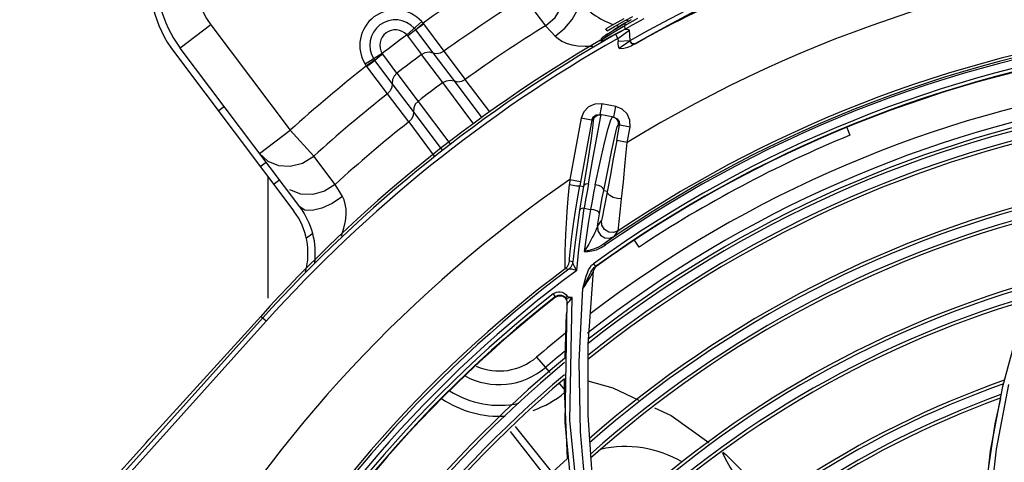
# Model space of a CAD drawing. Extents: x 40.7 to 137.4, y -250.8 to -221.5.
# Tile 191 of 256: x 71.3263 to 71.4823, y -247.0598 to -246.9898. Entities that reach past the tile are written whole.
import ezdxf

# ---------------------------------------------------------------- set-up
doc = ezdxf.new("R2010")
doc.units = 0
doc.header["$MEASUREMENT"] = 0
doc.layers.get('0').update_dxf_attribs({"linetype": 'CONTINUOUS'})

msp = doc.modelspace()

# ---------------------------------------------------------------- linework, layer by layer
at = {"color": 6, "linetype": 'Continuous'}
for p, q in [((71.40624338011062, -246.9862179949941), (71.40961155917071, -246.9907069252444)), ((71.3876364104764, -246.9921714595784), (71.38999802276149, -246.9900541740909)), ((71.42127600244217, -246.9904289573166), (71.42223069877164, -246.9898994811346)), ((71.42218924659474, -246.9906561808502), (71.42424366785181, -246.989522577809)), ((71.42223069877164, -246.9898994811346), (71.42345460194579, -246.9892290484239)), ((71.42234674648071, -246.9902094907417), (71.42263272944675, -246.990045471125)), ((71.42263272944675, -246.990045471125), (71.42292155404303, -246.9898815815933)), ((71.42519325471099, -246.9896339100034), (71.4228619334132, -246.9908854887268)), ((71.42292155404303, -246.9898815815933), (71.42321916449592, -246.9897140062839)), ((71.35663356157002, -246.9905713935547), (71.35175863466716, -246.9942449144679)), ((71.35663356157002, -246.9905713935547), (71.36919259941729, -247.0072377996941)), ((71.38901672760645, -246.9913523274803), (71.39176478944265, -246.9949769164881)), ((71.39028852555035, -246.9904061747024), (71.39020749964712, -246.9903003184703)), ((71.39028852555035, -246.9904061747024), (71.39352940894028, -246.9947257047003)), ((71.40961156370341, -246.9907069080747), (71.41051978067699, -246.991673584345)), ((71.41051978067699, -246.991673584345), (71.41114914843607, -246.9923405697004)), ((71.41898154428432, -246.9923222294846), (71.42020711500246, -246.9915045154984)), ((71.41923765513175, -246.9911544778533), (71.41916775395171, -246.9911926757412)), ((71.41934983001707, -246.9915104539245), (71.41916775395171, -246.9911926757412)), ((71.41934983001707, -246.9915104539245), (71.41963621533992, -246.9913503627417)), ((71.42189092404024, -246.9914044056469), (71.41984177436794, -246.9924850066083)), ((71.41995273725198, -246.9919831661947), (71.42218925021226, -246.9906562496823)), ((71.42020711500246, -246.9915045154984), (71.42234689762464, -246.9902097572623)), ((71.42047204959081, -246.9913361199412), (71.42030152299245, -246.9914485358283)), ((71.42204023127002, -246.9904052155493), (71.42047204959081, -246.9913361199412)), ((71.42225285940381, -246.9902662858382), (71.42053735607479, -246.9912956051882)), ((71.420736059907, -246.9911779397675), (71.42167131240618, -246.9906234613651)), ((71.42151113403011, -246.9916142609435), (71.42188867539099, -246.9914050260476)), ((71.42178897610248, -246.9921854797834), (71.4224265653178, -246.9917376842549)), ((71.4222193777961, -246.9912299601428), (71.42189092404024, -246.9914044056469)), ((71.4222193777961, -246.9912299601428), (71.42218925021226, -246.9906562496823)), ((71.4224265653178, -246.9917376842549), (71.42292950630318, -246.9913940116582)), ((71.42301633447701, -246.9930474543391), (71.42292950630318, -246.9913940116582)), ((71.4230163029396, -246.9930473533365), (71.42535241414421, -246.9917334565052)), ((71.38773145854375, -246.9922818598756), (71.38998804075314, -246.9952490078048)), ((71.41836752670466, -246.9931479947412), (71.41836046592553, -246.9930135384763)), ((71.41836179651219, -246.9930388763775), (71.41870714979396, -246.9927993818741)), ((71.41841288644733, -246.9927947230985), (71.41836186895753, -246.9930388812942)), ((71.41867304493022, -246.9930749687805), (71.41836915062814, -246.9931789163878)), ((71.41856316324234, -246.9926178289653), (71.41841288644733, -246.9927947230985)), ((71.41908140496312, -246.9922528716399), (71.41856429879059, -246.9926170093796)), ((71.41984177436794, -246.9924850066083), (71.41867304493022, -246.9930749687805)), ((71.41870714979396, -246.9927993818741), (71.41995273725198, -246.9919831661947)), ((71.41944556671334, -246.9920128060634), (71.41908140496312, -246.9922528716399)), ((71.4207083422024, -246.9920657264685), (71.42107001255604, -246.9927027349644)), ((71.42106994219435, -246.9927026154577), (71.42178897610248, -246.9921854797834)), ((71.4210700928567, -246.9927027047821), (71.42109580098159, -246.9931950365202)), ((71.42294623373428, -246.993097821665), (71.42109580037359, -246.9931950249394)), ((71.42301633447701, -246.9930474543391), (71.42294623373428, -246.993097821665)), ((71.42313063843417, -246.993301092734), (71.4230163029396, -246.9930473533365)), ((71.37069728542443, -247.0193773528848), (71.35175863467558, -246.9942449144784)), ((71.39352936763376, -246.9947257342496), (71.3968946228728, -246.9991920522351)), ((71.42340080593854, -246.9937832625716), (71.42323118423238, -246.9938810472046)), ((71.42379372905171, -246.9935555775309), (71.42340080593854, -246.9937832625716)), ((71.35083239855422, -246.9949428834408), (71.36977104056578, -247.0200753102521)), ((71.38375064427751, -246.995099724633), (71.38106448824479, -246.9967863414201)), ((71.38254134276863, -246.9961430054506), (71.38124330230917, -246.9970553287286)), ((71.3853094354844, -246.9998413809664), (71.38258290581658, -246.9962004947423)), ((71.38606072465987, -246.99820845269), (71.38383051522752, -246.9952214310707)), ((71.39335307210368, -246.9997138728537), (71.38998824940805, -246.9952489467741)), ((71.39176509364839, -246.9949771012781), (71.3951297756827, -246.9994421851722)), ((71.38124330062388, -246.9970553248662), (71.38132264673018, -246.9971623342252)), ((71.38458156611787, -247.0014683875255), (71.38132264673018, -246.9971623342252)), ((71.38606072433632, -246.9982084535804), (71.38942526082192, -247.0026736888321)), ((71.39512996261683, -246.9994425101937), (71.39951749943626, -247.0052981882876)), ((71.4007843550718, -247.004325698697), (71.39689463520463, -246.9991920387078)), ((71.38867424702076, -247.0043068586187), (71.38530952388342, -246.9998417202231)), ((71.39827946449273, -247.0062913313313), (71.3933532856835, -246.9997141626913)), ((71.38794730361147, -247.0059343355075), (71.3845815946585, -247.0014683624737)), ((71.35778423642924, -247.0041682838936), (71.35871047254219, -247.0034703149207)), ((71.38942531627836, -247.002674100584), (71.3944790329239, -247.009340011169)), ((71.39324120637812, -247.0103329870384), (71.38867451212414, -247.0043071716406)), ((71.36431767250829, -247.010911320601), (71.3691925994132, -247.0072377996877)), ((71.37289898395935, -247.0113448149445), (71.36919259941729, -247.0072377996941)), ((71.3879473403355, -247.0059343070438), (71.3919937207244, -247.0113337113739)), ((71.36431766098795, -247.0109113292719), (71.36565339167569, -247.0121403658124)), ((71.37628560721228, -247.0158197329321), (71.37289897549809, -247.0113448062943)), ((71.36443817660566, -247.012998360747), (71.36536441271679, -247.0123003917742)), ((71.36653930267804, -247.0157866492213), (71.36746553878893, -247.0150886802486)), ((71.37274145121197, -247.0235716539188), (71.37173348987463, -247.0243312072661)), ((71.36450625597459, -247.0367233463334), (71.36087447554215, -247.0407577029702)), ((71.36535798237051, -247.0374900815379), (71.36450625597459, -247.0367233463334)), ((71.3653580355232, -247.0374901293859), (71.32634000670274, -247.0808331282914)), ((71.3291968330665, -247.0765649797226), (71.36481366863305, -247.037000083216)), ((71.34684008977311, -247.0561603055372), (71.36032754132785, -247.0413616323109)), ((71.36087447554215, -247.0407577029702), (71.36032754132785, -247.0413616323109)), ((71.34629315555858, -247.05676423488), (71.33764507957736, -247.0663709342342)), ((71.34629315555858, -247.05676423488), (71.34684008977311, -247.0561603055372))]:
    msp.add_line(p, q, dxfattribs=at)
at = {"color": 155}
for p, q in [((71.41851262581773, -247.0030847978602), (71.418205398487, -247.0047660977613)), ((71.42074145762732, -247.0034920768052), (71.41851276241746, -247.0030848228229)), ((71.4204343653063, -247.0051734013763), (71.42074159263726, -247.0034921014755)), ((71.41524536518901, -247.0053419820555), (71.41346830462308, -247.0150669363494)), ((71.41692638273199, -247.00564930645), (71.41502178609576, -247.0160735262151)), ((71.41712949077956, -247.0056864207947), (71.41524533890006, -247.0053421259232)), ((71.41763794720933, -247.0048121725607), (71.41820539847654, -247.0047660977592)), ((71.41785079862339, -247.0048456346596), (71.41840766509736, -247.004803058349)), ((71.42043436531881, -247.0051734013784), (71.41820539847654, -247.0047660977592)), ((71.41831094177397, -247.0052972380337), (71.41840766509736, -247.004803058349)), ((71.41994133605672, -247.0055906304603), (71.42021552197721, -247.005133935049)), ((71.42043436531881, -247.0051734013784), (71.42094885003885, -247.0054171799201)), ((71.42094885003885, -247.0054171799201), (71.42127231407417, -247.0058852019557)), ((71.42087714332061, -247.0088664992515), (71.42131837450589, -247.0064518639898)), ((71.42299941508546, -247.0067590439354), (71.42109928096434, -247.006411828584)), ((71.42127231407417, -247.0058852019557), (71.42131837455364, -247.006451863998)), ((71.42255818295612, -247.0091736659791), (71.42299944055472, -247.0067589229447)), ((71.45729462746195, -247.0067997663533), (71.45780727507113, -247.008034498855)), ((71.42255818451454, -247.0091736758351), (71.42087714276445, -247.0088665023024)), ((71.41346830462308, -247.0150669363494), (71.4133932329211, -247.0158424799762)), ((71.41346830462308, -247.0150669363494), (71.41514934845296, -247.0153741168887)), ((71.41502178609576, -247.0160735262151), (71.41560097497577, -247.0161793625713)), ((71.41913803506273, -247.0181151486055), (71.41879061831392, -247.0199653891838)), ((71.41882559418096, -247.0167685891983), (71.4193763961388, -247.0168692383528)), ((71.41528130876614, -247.0228657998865), (71.41574508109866, -247.0195996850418)), ((71.41574508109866, -247.0195996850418), (71.41673337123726, -247.0197990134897)), ((71.41847565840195, -247.0215033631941), (71.41783723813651, -247.0223944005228)), ((71.41995255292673, -247.0244555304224), (71.41895700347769, -247.0251635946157)), ((71.42048870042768, -247.0240592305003), (71.42111819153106, -247.0231823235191)), ((71.41912737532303, -247.0254048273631), (71.4189588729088, -247.0251622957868)), ((71.42441548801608, -247.0257544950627), (71.42368032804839, -247.0246378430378)), ((71.41342917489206, -247.0275531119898), (71.41346493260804, -247.0270935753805)), ((71.41274542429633, -247.0291413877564), (71.41327395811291, -247.0292507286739)), ((71.4133020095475, -247.0284197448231), (71.4134172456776, -247.027967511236)), ((71.41394753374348, -247.0280753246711), (71.4134172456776, -247.027967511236)), ((71.41394798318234, -247.028072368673), (71.41383444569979, -247.0285247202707)), ((71.4166561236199, -247.0289543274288), (71.41690954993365, -247.0286210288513)), ((71.41690954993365, -247.0286210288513), (71.4171942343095, -247.0283703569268)), ((71.41719127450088, -247.0283686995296), (71.41751452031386, -247.0288176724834)), ((71.41740892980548, -247.0289546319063), (71.41725449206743, -247.0292201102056)), ((71.41731375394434, -247.0289916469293), (71.4175136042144, -247.0288183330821)), ((71.41763083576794, -247.0287422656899), (71.41740892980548, -247.0289546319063)), ((71.4176218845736, -247.0288242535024), (71.41763083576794, -247.0287422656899)), ((71.41327877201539, -247.0292491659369), (71.41327396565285, -247.0292507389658)), ((71.41635322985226, -247.0411280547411), (71.41717957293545, -247.0295180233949)), ((71.41714803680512, -247.0296297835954), (71.4171796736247, -247.0295180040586)), ((71.41725449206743, -247.0292201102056), (71.41717956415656, -247.0295181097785)), ((71.41724565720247, -247.0293023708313), (71.41719077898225, -247.0295209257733)), ((71.41551953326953, -247.0323088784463), (71.41589238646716, -247.0309294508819)), ((71.41117344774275, -247.0335820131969), (71.41083215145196, -247.0331465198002)), ((71.41083677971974, -247.0331499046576), (71.41106862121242, -247.0329938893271)), ((71.4111663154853, -247.0336740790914), (71.4116501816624, -247.0334502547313)), ((71.4111734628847, -247.033582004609), (71.41116639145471, -247.0336740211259)), ((71.41309939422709, -247.033573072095), (71.41305440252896, -247.0334988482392)), ((71.41347062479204, -247.0531850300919), (71.41380792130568, -247.0337207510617)), ((71.41367079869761, -247.0339094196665), (71.4138035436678, -247.0337174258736)), ((71.41272829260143, -247.0535081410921), (71.41304674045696, -247.0345691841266)), ((71.41295442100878, -247.034145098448), (71.41302285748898, -247.0345729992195)), ((71.41272781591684, -247.0433628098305), (71.41292769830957, -247.0362858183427)), ((71.48201842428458, -247.0478057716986), (71.48480252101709, -247.0374615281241)), ((71.41634888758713, -247.0523645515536), (71.41635322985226, -247.0411280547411)), ((71.4081855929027, -247.0431643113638), (71.41027745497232, -247.0456062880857)), ((71.41171963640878, -247.047289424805), (71.41179673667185, -247.0473793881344)), ((71.41179673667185, -247.0473793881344), (71.41242940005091, -247.0481177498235)), ((71.4125941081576, -247.0480968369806), (71.4126361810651, -247.0466072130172)), ((71.48008184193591, -247.058018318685), (71.48201842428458, -247.0478057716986)), ((71.48102719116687, -247.057733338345), (71.48297149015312, -247.0475093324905)), ((71.41242940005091, -247.0481177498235), (71.41260393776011, -247.0483214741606)), ((71.41307955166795, -247.0591907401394), (71.4125941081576, -247.0480968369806)), ((71.41711830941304, -247.063227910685), (71.41634888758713, -247.0523645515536)), ((71.41437653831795, -247.0705220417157), (71.41272829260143, -247.0535081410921)), ((71.47895693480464, -247.06805887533), (71.48008184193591, -247.058018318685)), ((71.47989993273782, -247.0677785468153), (71.48102719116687, -247.057733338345))]:
    msp.add_line(p, q, dxfattribs=at)
at = {"color": 5}
msp.add_line((71.36570448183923, -247.0338116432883), (71.36570448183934, -247.014678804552), dxfattribs=at)
at = {"color": 6, "linetype": 'Continuous'}
for points in [[(71.42535241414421, -246.9917334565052), (71.42827229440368, -246.9901484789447), (71.43184639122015, -246.9882887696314), (71.43615412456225, -246.9861590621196), (71.4412917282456, -246.9837719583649), (71.44737623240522, -246.981151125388), (71.45455469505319, -246.9783346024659), (71.4630200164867, -246.9753799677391), (71.47291376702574, -246.972408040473), (71.48396859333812, -246.9696751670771), (71.49564431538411, -246.9674370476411), (71.50758645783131, -246.965815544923), (71.51966594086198, -246.9648470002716)], [(71.42379372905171, -246.9935555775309), (71.42609660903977, -246.9922386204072), (71.42898337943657, -246.9906508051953), (71.4325227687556, -246.9887902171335), (71.43679082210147, -246.9866635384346), (71.44188656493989, -246.9842818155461), (71.44792746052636, -246.9816683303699), (71.45504640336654, -246.9788661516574), (71.46344069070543, -246.9759291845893), (71.47326324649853, -246.9729732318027), (71.48423633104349, -246.9702568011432), (71.49579716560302, -246.9680372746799), (71.50765731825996, -246.966423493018), (71.51969794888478, -246.9654565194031)], [(71.40961155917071, -246.9907069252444), (71.41111392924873, -246.9893875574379), (71.41211519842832, -246.9877676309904), (71.41257779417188, -246.9859239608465), (71.4124058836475, -246.9840345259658), (71.41157004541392, -246.9823324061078)], [(71.41114917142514, -246.9923406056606), (71.4126422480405, -246.9910830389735), (71.41382822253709, -246.9897156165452), (71.4145883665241, -246.9883774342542), (71.41484566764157, -246.9872040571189)], [(71.39020749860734, -246.9903003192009), (71.39013909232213, -246.9902170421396), (71.39006924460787, -246.9901349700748), (71.38999796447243, -246.9900541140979)], [(71.4220239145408, -246.9895952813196), (71.42107436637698, -246.9901220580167), (71.42034968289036, -246.9905277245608), (71.41923765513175, -246.9911544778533)], [(71.38773145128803, -246.9922818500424), (71.38822990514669, -246.9919108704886), (71.38867561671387, -246.9915884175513), (71.38901672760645, -246.9913523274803)], [(71.38881734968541, -246.9911129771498), (71.3888853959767, -246.9911907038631), (71.38895172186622, -246.9912703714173), (71.38901653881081, -246.9913524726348)], [(71.38901626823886, -246.9913515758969), (71.38934755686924, -246.9911123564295), (71.38978940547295, -246.9907841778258), (71.39028874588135, -246.9904064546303)], [(71.38901971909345, -246.9913491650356), (71.38932285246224, -246.9910795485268), (71.38973994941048, -246.9907136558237), (71.39020749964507, -246.9903003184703)], [(71.41963621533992, -246.9913503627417), (71.42054469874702, -246.9908382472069), (71.42127600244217, -246.9904289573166)], [(71.42070837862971, -246.9920657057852), (71.4211187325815, -246.991833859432), (71.42151113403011, -246.9916142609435)], [(71.42292950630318, -246.9913940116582), (71.42254190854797, -246.9913057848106), (71.42219052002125, -246.9913067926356), (71.42188588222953, -246.9914046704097)], [(71.42234689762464, -246.9902097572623), (71.42224184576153, -246.9903060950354), (71.42218127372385, -246.9904645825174), (71.42218955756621, -246.990656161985)], [(71.42221650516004, -246.991230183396), (71.42265749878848, -246.9909974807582), (71.42286007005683, -246.9908855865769)], [(71.3876364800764, -246.9921715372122), (71.387669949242, -246.9922073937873), (71.38770156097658, -246.9922442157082), (71.38773145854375, -246.9922818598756)], [(71.41114914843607, -246.9923405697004), (71.41159499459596, -246.9927439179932), (71.41216837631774, -246.9931220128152), (71.41288495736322, -246.9934523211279), (71.41374760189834, -246.993712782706), (71.4147481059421, -246.9938833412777), (71.41587903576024, -246.9939538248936), (71.41708536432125, -246.993918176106)], [(71.42126769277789, -246.9943026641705), (71.42118465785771, -246.9939198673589), (71.42112733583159, -246.9935512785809), (71.42109580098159, -246.9931950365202)], [(71.4229462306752, -246.9930978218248), (71.42241462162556, -246.9935120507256), (71.42185178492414, -246.9939099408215), (71.42126769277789, -246.9943026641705)], [(71.42370565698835, -246.9936068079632), (71.42350397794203, -246.9936435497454), (71.4232814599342, -246.993562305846), (71.42307696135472, -246.9933680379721), (71.4229461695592, -246.9930978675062)], [(71.42379429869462, -246.99355438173), (71.42356440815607, -246.9935945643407), (71.42332063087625, -246.9934956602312), (71.42313063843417, -246.993301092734)], [(71.38998824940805, -246.9952489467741), (71.39054919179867, -246.9949574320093), (71.39116440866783, -246.9948611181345), (71.39176509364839, -246.9949771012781)], [(71.3917649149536, -246.9949770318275), (71.39235237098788, -246.9950946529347), (71.39296488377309, -246.9950074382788), (71.39352936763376, -246.9947257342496)], [(71.42126769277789, -246.9943026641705), (71.42199341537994, -246.994235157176), (71.4226578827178, -246.9941083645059), (71.42323133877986, -246.9938809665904)], [(71.3825624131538, -246.9961719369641), (71.38226159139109, -246.9964531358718), (71.38182414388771, -246.9967865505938), (71.38132244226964, -246.9971620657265)], [(71.38258309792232, -246.9962003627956), (71.38251747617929, -246.9961092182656), (71.38245942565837, -246.9960236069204), (71.38240757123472, -246.9959430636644)], [(71.38383059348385, -246.9952215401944), (71.38333225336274, -246.9956017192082), (71.38289942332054, -246.9959413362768), (71.38258309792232, -246.9962003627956)], [(71.38383051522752, -246.9952214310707), (71.3838019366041, -246.9951813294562), (71.38377528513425, -246.9951407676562), (71.38375064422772, -246.9950997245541)], [(71.38106448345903, -246.9967863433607), (71.38112252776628, -246.9968770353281), (71.38118214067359, -246.996966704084), (71.38124329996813, -246.9970553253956)], [(71.38606072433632, -246.9982084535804), (71.38562575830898, -246.9986675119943), (71.38536360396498, -246.9992323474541), (71.38530952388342, -246.9998417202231)], [(71.39335307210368, -246.9997138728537), (71.39391435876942, -246.9994223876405), (71.39452977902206, -246.9993262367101), (71.3951297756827, -246.9994421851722)], [(71.39513012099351, -246.9994423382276), (71.39571788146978, -246.9995606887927), (71.39633029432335, -246.9994738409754), (71.3968946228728, -246.9991920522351)], [(71.38530950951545, -246.9998413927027), (71.38526098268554, -247.0004391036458), (71.38500833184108, -247.0010038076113), (71.3845815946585, -247.0014683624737)], [(71.38942526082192, -247.0026736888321), (71.38899019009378, -247.0031330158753), (71.38872815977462, -247.0036979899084), (71.38867424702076, -247.0043068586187)], [(71.38867426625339, -247.0043070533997), (71.38862630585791, -247.0049052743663), (71.38837389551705, -247.0054697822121), (71.38794730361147, -247.0059343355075)], [(71.36565339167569, -247.0121403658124), (71.36730449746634, -247.0128293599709), (71.36919286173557, -247.0129553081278), (71.37113721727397, -247.0124563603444), (71.37289897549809, -247.0113448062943)], [(71.37628560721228, -247.0158197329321), (71.37460330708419, -247.0169003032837), (71.37277020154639, -247.0174162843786), (71.37087045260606, -247.0173528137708), (71.36910154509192, -247.0166667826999)], [(71.37743215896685, -247.0177481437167), (71.376964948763, -247.0169600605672), (71.37628559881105, -247.0158198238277)], [(71.37743214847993, -247.0177480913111), (71.37581155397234, -247.0188366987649), (71.37417009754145, -247.0195997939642), (71.37267420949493, -247.0199616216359), (71.3714754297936, -247.0198855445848), (71.37069722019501, -247.01937723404)], [(71.37727499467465, -247.0239919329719), (71.37729611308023, -247.0239402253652), (71.37767868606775, -247.0227413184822), (71.3779227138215, -247.0216356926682), (71.37803481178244, -247.0206276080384), (71.37802270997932, -247.0197269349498), (71.37790310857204, -247.0189462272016), (71.37769759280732, -247.0182893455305), (71.37743215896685, -247.0177481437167)]]:
    msp.add_lwpolyline(points, dxfattribs=at)
at = {"color": 155}
for points in [[(71.41851276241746, -247.0030848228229), (71.41740829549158, -247.0031037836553), (71.41641150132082, -247.0035368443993), (71.41565377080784, -247.0043159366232), (71.41524536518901, -247.0053419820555)], [(71.42299944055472, -247.0067589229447), (71.42298029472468, -247.005654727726), (71.4225470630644, -247.0046580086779), (71.42176784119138, -247.0039004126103), (71.42074145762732, -247.0034920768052)], [(71.41712949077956, -247.0056864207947), (71.41710585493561, -247.0064688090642), (71.41682745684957, -247.0085691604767), (71.41629406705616, -247.0120048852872), (71.41560097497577, -247.0161793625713)], [(71.41640931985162, -247.0157177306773), (71.41706725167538, -247.0121019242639), (71.41763363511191, -247.0089907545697), (71.41805104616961, -247.0067052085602), (71.41831094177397, -247.0052972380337)], [(71.41692638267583, -247.0056493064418), (71.4171698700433, -247.0051355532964), (71.41763794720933, -247.0048121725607)], [(71.41712949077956, -247.0056864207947), (71.41738147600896, -247.0051626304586), (71.41785079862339, -247.0048456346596)], [(71.41747667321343, -247.0159130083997), (71.41824386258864, -247.0122993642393), (71.41894401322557, -247.0092215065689), (71.41951517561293, -247.0069652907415), (71.41994133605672, -247.0055906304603)], [(71.4202161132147, -247.0051335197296), (71.42062402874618, -247.0052974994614), (71.4209299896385, -247.0056008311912)], [(71.4209299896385, -247.0056008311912), (71.42109334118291, -247.0059866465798), (71.42109928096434, -247.006411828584)], [(71.41882559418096, -247.0167685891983), (71.41950070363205, -247.0133666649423), (71.42010709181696, -247.0104243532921), (71.42058667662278, -247.0082328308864), (71.42092061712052, -247.0068782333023), (71.42109928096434, -247.006411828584)], [(71.42087714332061, -247.0088664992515), (71.42033673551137, -247.011798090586), (71.41982001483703, -247.0145514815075), (71.41913803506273, -247.0181151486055)], [(71.42165409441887, -247.0180947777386), (71.42193157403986, -247.0154211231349), (71.42224191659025, -247.0123564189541), (71.4225581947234, -247.0091736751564)], [(71.41271517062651, -247.028093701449), (71.41272083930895, -247.0273356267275), (71.41273933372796, -247.0263594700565), (71.41277427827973, -247.0251541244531), (71.41283207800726, -247.0237090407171), (71.41291783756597, -247.0220270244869), (71.41303786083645, -247.0201275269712), (71.41319581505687, -247.018049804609), (71.4133932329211, -247.0158424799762)], [(71.41339323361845, -247.015842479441), (71.41400336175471, -247.0159480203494), (71.41451721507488, -247.0160277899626), (71.41488031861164, -247.0160729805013), (71.41502180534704, -247.0160735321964)], [(71.41435440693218, -247.0200363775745), (71.41466280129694, -247.0181239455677), (71.41502194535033, -247.0160735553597)], [(71.41560113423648, -247.0161793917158), (71.41540043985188, -247.0173787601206), (71.41519886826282, -247.0186258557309), (71.41499816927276, -247.0199159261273)], [(71.41640940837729, -247.0157178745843), (71.41601425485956, -247.0157900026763), (71.41573528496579, -247.0159514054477), (71.41560097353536, -247.0161793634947)], [(71.4164093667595, -247.0157177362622), (71.41618529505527, -247.0169714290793), (71.41596300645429, -247.0182671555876), (71.41574364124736, -247.0195992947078)], [(71.4174763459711, -247.015912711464), (71.41722342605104, -247.0171659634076), (71.41697495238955, -247.0184631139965), (71.41673207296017, -247.0197988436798)], [(71.41882541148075, -247.016768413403), (71.41874572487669, -247.0164510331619), (71.41843008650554, -247.0161598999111), (71.41798014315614, -247.0159729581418), (71.41747667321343, -247.0159130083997)], [(71.41815257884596, -247.0204627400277), (71.41837391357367, -247.0191867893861), (71.41859886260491, -247.0179538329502), (71.4188256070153, -247.0167685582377)], [(71.42165414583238, -247.0180948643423), (71.42098707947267, -247.0180578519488), (71.42033393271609, -247.0178803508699), (71.41979662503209, -247.0175912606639), (71.41945914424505, -247.0172357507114), (71.41937639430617, -247.0168692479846)], [(71.4211183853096, -247.0231823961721), (71.42118002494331, -247.022757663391), (71.42129043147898, -247.0217077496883), (71.42143754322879, -247.0202178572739), (71.42165409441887, -247.0180947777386)], [(71.41574364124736, -247.0195992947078), (71.4153794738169, -247.0196424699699), (71.41511736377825, -247.0197524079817), (71.41499836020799, -247.0199159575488)], [(71.41673337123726, -247.0197990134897), (71.41637631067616, -247.0220127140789), (71.41604813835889, -247.0242312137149), (71.4157487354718, -247.0264540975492)], [(71.41815254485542, -247.0204626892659), (71.418049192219, -247.0202247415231), (71.41770872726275, -247.0200010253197), (71.41724138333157, -247.0198525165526), (71.41673210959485, -247.0197988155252)], [(71.41346493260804, -247.0270935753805), (71.4135245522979, -247.0264500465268), (71.41361159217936, -247.0256131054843), (71.41373158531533, -247.024563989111), (71.41389174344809, -247.0232817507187), (71.41409785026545, -247.0217673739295), (71.41435440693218, -247.0200363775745)], [(71.41499816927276, -247.0199159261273), (71.41460306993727, -247.0226503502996), (71.41425324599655, -247.0253694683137), (71.41394781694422, -247.0280723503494)], [(71.41783746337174, -247.0223943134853), (71.41793987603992, -247.0217512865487), (71.41804491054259, -247.0211074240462), (71.41815257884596, -247.0204627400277)], [(71.41879061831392, -247.0199653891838), (71.41867035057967, -247.020599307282), (71.41857982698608, -247.0210584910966), (71.41851595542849, -247.0213551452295), (71.41847587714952, -247.0215032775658)], [(71.4145386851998, -247.0294252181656), (71.41487931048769, -247.0261414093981), (71.41528130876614, -247.0228657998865)], [(71.41783718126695, -247.0223942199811), (71.41778739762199, -247.022577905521), (71.41769776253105, -247.0228184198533), (71.41757550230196, -247.0231047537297), (71.41742325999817, -247.0234334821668), (71.41723885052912, -247.0238087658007), (71.41701721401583, -247.0242392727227), (71.41675499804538, -247.0247287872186), (71.41645360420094, -247.0252693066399), (71.41611554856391, -247.0258502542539), (71.41574610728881, -247.0264528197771)], [(71.41783723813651, -247.0223944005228), (71.41790371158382, -247.0231770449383), (71.41831278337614, -247.0238468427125), (71.41897451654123, -247.0242622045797), (71.41975547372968, -247.0243393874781), (71.42048870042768, -247.0240592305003)], [(71.42111819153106, -247.0231823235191), (71.42038686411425, -247.0234577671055), (71.41960655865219, -247.0233777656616), (71.41894437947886, -247.0229584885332), (71.41853791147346, -247.0222856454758), (71.41847565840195, -247.0215033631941)], [(71.42048929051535, -247.0240590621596), (71.42042260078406, -247.0241139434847), (71.42024653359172, -247.0242439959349), (71.41995255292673, -247.0244555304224)], [(71.41895678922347, -247.0251637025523), (71.41846354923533, -247.0254774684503), (71.41788056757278, -247.0257831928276), (71.41718858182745, -247.0260721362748), (71.41643929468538, -247.0263059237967), (71.41574595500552, -247.0264527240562)], [(71.4157487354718, -247.0264540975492), (71.41630599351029, -247.0264527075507), (71.4169445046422, -247.0263595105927), (71.41765872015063, -247.0261571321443), (71.41841118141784, -247.0258333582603), (71.41912927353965, -247.0254056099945)], [(71.41341720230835, -247.0279675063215), (71.4134141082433, -247.0278402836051), (71.41342917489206, -247.0275531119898)], [(71.41274543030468, -247.0291413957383), (71.41272938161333, -247.0289880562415), (71.41271932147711, -247.0286416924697), (71.41271517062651, -247.028093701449)], [(71.41274542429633, -247.0291413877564), (71.41307133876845, -247.0288202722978), (71.4133020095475, -247.0284197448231)], [(71.41383430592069, -247.0285221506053), (71.41360403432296, -247.0289247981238), (71.41327395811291, -247.0292507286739)], [(71.41383444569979, -247.0285247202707), (71.41360592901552, -247.0289252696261), (71.41327884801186, -247.0292491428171)], [(71.4145351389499, -247.0294230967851), (71.41421142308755, -247.0288198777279), (71.41400927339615, -247.0283729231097), (71.41394798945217, -247.0280723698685)], [(71.41589238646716, -247.0309294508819), (71.41606341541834, -247.030347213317), (71.41624050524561, -247.0298251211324), (71.41643488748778, -247.0293589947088), (71.4166561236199, -247.0289543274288)], [(71.41663653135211, -247.0300421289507), (71.41680232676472, -247.0297289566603), (71.41696532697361, -247.0294499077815), (71.4171329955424, -247.0292038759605), (71.41731375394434, -247.0289916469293)], [(71.4176218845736, -247.0288242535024), (71.41740001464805, -247.0290367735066), (71.41724565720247, -247.0293023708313)], [(71.41763083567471, -247.0287422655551), (71.41761592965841, -247.0287500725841), (71.41757532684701, -247.0287765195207), (71.41751363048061, -247.0288183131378)], [(71.41453508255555, -247.0294230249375), (71.41411725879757, -247.0293229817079), (71.41377491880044, -247.0292633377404), (71.41351868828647, -247.0292368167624), (71.4133541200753, -247.0292348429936), (71.41327860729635, -247.0292492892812)], [(71.41617025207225, -247.0313427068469), (71.41665933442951, -247.030561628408), (71.41683688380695, -247.0302603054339), (71.41697378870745, -247.0300039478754), (71.41707724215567, -247.0297938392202), (71.41714803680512, -247.0296297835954)], [(71.41627095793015, -247.0307842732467), (71.4164616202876, -247.030392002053), (71.41663653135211, -247.0300421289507)], [(71.41551543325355, -247.032306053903), (71.4158100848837, -247.0317303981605), (71.41605706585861, -247.0312269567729), (71.41627095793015, -247.0307842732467)], [(71.41551549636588, -247.0323060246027), (71.41585804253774, -247.0318152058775), (71.41617025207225, -247.0313427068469)], [(71.41106862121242, -247.0329938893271), (71.41133885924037, -247.0328839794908), (71.41163647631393, -247.0328259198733), (71.41195055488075, -247.0328285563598), (71.41226674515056, -247.0328981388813), (71.41256731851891, -247.0330363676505), (71.41283420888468, -247.0332393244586), (71.41305440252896, -247.0334988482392)], [(71.4111734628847, -247.033582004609), (71.4113730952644, -247.0334558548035), (71.41160252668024, -247.0333700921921), (71.4118578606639, -247.0333334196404), (71.4121309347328, -247.0333567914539), (71.41240446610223, -247.0334498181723), (71.41265400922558, -247.0336142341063), (71.41285701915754, -247.0338438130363)], [(71.4116501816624, -247.0334502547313), (71.41217965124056, -247.0334656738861), (71.4126461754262, -247.0337142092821), (71.41295442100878, -247.034145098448)], [(71.41285723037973, -247.0338436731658), (71.41284771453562, -247.0337411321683), (71.41291626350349, -247.0336171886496), (71.41304981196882, -247.0334954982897)], [(71.41304625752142, -247.0345692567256), (71.4130371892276, -247.034315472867), (71.41297308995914, -247.034069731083), (71.41285701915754, -247.0338438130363)], [(71.41380333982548, -247.0337173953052), (71.41358381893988, -247.033757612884), (71.41338096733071, -247.0337885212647), (71.41319185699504, -247.0338072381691), (71.41302779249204, -247.0338575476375), (71.41291545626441, -247.0338791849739), (71.41285723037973, -247.0338436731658)], [(71.41380792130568, -247.0337207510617), (71.41371435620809, -247.0337146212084), (71.41360993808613, -247.0337107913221), (71.4134970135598, -247.0337002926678), (71.4133750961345, -247.0336809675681), (71.41326005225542, -247.0336526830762), (71.41316166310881, -247.0336163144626), (71.41309939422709, -247.033573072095)], [(71.42658541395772, -247.1042359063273), (71.42307432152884, -247.0953339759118), (71.4201264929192, -247.0859298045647), (71.4177925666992, -247.076049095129), (71.41612080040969, -247.0657306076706), (71.41515378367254, -247.0549985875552), (71.41493576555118, -247.0438550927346), (71.41551953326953, -247.0323088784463)], [(71.41304288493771, -247.034614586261), (71.41300352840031, -247.0351589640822), (71.41296506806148, -247.0357162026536), (71.41292766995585, -247.0362858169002)], [(71.41304674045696, -247.0345691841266), (71.41304808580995, -247.0345995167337), (71.41306274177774, -247.0346162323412), (71.41309820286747, -247.0346055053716), (71.41315917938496, -247.0345569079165), (71.41323822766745, -247.0344751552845), (71.41332845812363, -247.0343682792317), (71.4134313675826, -247.0342368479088), (71.41354658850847, -247.0340826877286), (71.41367079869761, -247.0339094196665)], [(71.41628410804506, -247.0469062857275), (71.42025915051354, -247.0480385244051), (71.42439249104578, -247.0499914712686)], [(71.47953441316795, -247.0622547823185), (71.48079443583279, -247.0537443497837), (71.48168079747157, -247.0496973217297)], [(71.42687499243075, -247.0511644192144), (71.42949156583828, -247.0524007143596), (71.43547880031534, -247.0566587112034)], [(71.46295521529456, -247.1535846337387), (71.45000934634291, -247.1421179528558), (71.4394993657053, -247.1297808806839), (71.43130367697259, -247.1171963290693), (71.42403733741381, -247.1023016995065), (71.41840066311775, -247.0856509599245), (71.4151973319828, -247.0705530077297), (71.41347062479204, -247.0531850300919)], [(71.40998685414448, -247.0624992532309), (71.4087042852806, -247.0608952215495), (71.40405112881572, -247.0549389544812)], [(71.4108207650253, -247.0616037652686), (71.40991902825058, -247.0605003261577), (71.40485325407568, -247.0541560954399)], [(71.43767859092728, -247.0582231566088), (71.43817164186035, -247.0585738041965), (71.4455970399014, -247.066016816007)]]:
    msp.add_lwpolyline(points, dxfattribs=at)
at = {"color": 6, "linetype": 'Continuous'}
for centre, radius, start, end in [((71.36638341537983, -246.9832243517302), 0.01947198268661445, 127.000000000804, 217.0000000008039), ((71.36638341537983, -246.9832243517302), 0.01831220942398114, 127.000000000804, 217.0000000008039), ((71.36638341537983, -246.9832243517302), 0.01220813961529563, 127.000000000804, 217.0000000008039), ((71.53132658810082, -247.1868971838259), 0.2212235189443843, 109.0060446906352, 119.2502200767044), ((71.53132658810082, -247.1868971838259), 0.2420019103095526, 121.9352605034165, 125.6711428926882), ((71.53132658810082, -247.1868971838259), 0.2364697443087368, 121.9352604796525, 125.6425374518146), ((71.42432148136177, -246.9789686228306), 0.01220813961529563, 217.0000000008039, 251.3257071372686), ((71.38581842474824, -246.9938013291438), 0.005613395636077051, 41.87818493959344, 212.1248369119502), ((71.38581842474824, -246.9938013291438), 0.004027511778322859, 41.87427539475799, 212.125429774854), ((71.42432148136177, -246.9789686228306), 0.01104836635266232, 259.943354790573, 262.3392368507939), ((71.38581842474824, -246.9938013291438), 0.002441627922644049, 41.87457242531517, 212.1254275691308), ((71.53132658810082, -247.1868971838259), 0.2308791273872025, 121.8151677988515, 125.6097558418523), ((71.42432148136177, -246.9789686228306), 0.01220813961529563, 253.5819303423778, 256.2165605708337), ((71.53132658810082, -247.1868971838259), 0.2244575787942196, 120.2329712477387, 138.0060445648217), ((71.53132658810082, -247.1868971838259), 0.2240439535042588, 119.5863305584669, 138.0060445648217), ((71.53132658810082, -247.1868971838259), 0.2233114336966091, 119.5863195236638, 138.0060445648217), ((71.53132658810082, -247.1868971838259), 0.2420019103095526, 126.424007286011, 127.5759927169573), ((71.53132658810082, -247.1868971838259), 0.2381293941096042, 126.4083916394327, 127.5916083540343), ((71.53132658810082, -247.1868971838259), 0.2420019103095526, 128.3288406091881, 132.0647394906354), ((71.53132658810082, -247.1868971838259), 0.2325387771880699, 126.3940656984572, 127.6059342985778), ((71.53132658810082, -247.1868971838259), 0.2364697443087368, 128.3574626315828, 132.0647395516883), ((71.53132658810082, -247.1868971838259), 0.2308791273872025, 128.3902442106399, 132.1848323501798), ((71.3609474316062, -247.0267243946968), 0.01220813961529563, 352.5285337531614, 37.00000000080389), ((71.3609474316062, -247.0267243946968), 0.01104836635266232, 344.650183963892, 37.00000000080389)]:
    msp.add_arc(centre, radius, start, end, dxfattribs=at)
at = {"color": 155}
for centre, radius, start, end in [((71.53132658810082, -247.1868971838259), 0.2083655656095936, 94.44620732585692, 121.4670103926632), ((71.53132658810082, -247.1868971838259), 0.1969382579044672, 96.78545864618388, 124.790876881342), ((71.53132658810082, -247.1868971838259), 0.1966393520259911, 96.7864327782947, 124.7898905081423), ((71.53132658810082, -247.1868971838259), 0.1973534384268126, 96.93128696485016, 123.9473339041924), ((71.53132658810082, -247.1868971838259), 0.1953376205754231, 98.0872283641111, 125.7522301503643), ((71.53132658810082, -247.1868971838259), 0.1947878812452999, 98.08580861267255, 125.7529731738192), ((71.53132658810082, -247.1868971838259), 0.1947198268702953, 98.098399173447, 125.7281499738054), ((71.53132658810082, -247.1868971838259), 0.1892692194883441, 98.8635911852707, 127.2923942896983), ((71.53132658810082, -247.1868971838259), 0.1871111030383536, 99.4151993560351, 127.9559810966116), ((71.53132658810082, -247.1868971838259), 0.1857594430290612, 99.72251940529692, 128.2365964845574), ((71.53132658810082, -247.1868971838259), 0.1862599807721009, 99.58963827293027, 128.1055036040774), ((71.53132658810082, -247.1868971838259), 0.1842944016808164, 100.1108522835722, 128.6196116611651), ((71.53132658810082, -247.1868971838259), 0.1837939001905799, 100.2433301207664, 128.750244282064), ((71.53142013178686, -247.1870734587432), 0.1935815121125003, 112.3502849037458, 123.5567545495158), ((71.53132658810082, -247.1868971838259), 0.2083655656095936, 124.4462073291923, 149.5968159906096), ((71.53132658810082, -247.1868971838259), 0.1740518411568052, 102.8005442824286, 131.2683695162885), ((71.53132658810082, -247.1868971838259), 0.1735513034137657, 102.9307999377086, 131.3964415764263), ((71.53132658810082, -247.1868971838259), 0.1720862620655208, 103.3113783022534, 131.7705226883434), ((71.53132658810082, -247.1868971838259), 0.1715857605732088, 103.4411825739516, 131.8980705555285), ((71.53132658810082, -247.1868971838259), 0.1973534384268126, 126.931286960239, 151.4066409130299), ((71.53132658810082, -247.1868971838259), 0.1969471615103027, 126.8260974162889, 151.7231747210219), ((71.53132658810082, -247.1868971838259), 0.1960531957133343, 126.5622027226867, 151.7232068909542), ((71.53132658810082, -247.1868971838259), 0.1618437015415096, 105.9436763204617, 134.3526378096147), ((71.53132658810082, -247.1868971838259), 0.16134316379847, 106.07097530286, 134.4772513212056), ((71.53132658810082, -247.1868971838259), 0.195337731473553, 128.0853525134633, 152.8887152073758), ((71.53132658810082, -247.1868971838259), 0.194787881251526, 128.0858086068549, 152.888988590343), ((71.53132658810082, -247.1868971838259), 0.1947198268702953, 128.1041477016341, 152.8362684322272), ((71.53132658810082, -247.1868971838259), 0.1598781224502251, 106.4428113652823, 134.841093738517), ((71.53132658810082, -247.1868971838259), 0.1593776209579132, 106.5695976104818, 134.9651029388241), ((71.53132658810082, -247.1868971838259), 0.1892692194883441, 128.7837313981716, 130.5877684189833), ((71.40225552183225, -247.036242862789), 0.009114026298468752, 246.6368273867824, 310.5900350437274), ((71.53132658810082, -247.1868971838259), 0.1871111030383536, 129.3823772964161, 130.5878344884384), ((71.53132658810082, -247.1868971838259), 0.1862599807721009, 129.5896382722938, 154.410170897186), ((71.53132658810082, -247.1868971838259), 0.1857594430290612, 129.722519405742, 154.4194120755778), ((71.53132658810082, -247.1868971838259), 0.1842944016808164, 130.1108522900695, 154.5325657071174), ((71.4022555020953, -247.0362428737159), 0.01127220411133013, 241.4033739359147, 310.587785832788), ((71.53132658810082, -247.1868971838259), 0.1837939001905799, 130.2433301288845, 154.6048140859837), ((71.53132658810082, -247.1868971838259), 0.148414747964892, 109.3120170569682, 137.6401345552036), ((71.53132658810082, -247.1868971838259), 0.147914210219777, 109.4355797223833, 137.760293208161), ((71.40225567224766, -247.0362428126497), 0.01454651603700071, 237.2967174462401, 282.4005916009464), ((71.40225543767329, -247.0362428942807), 0.01627276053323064, 289.3902511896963, 309.6416539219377), ((71.53132658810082, -247.1868971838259), 0.1464491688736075, 109.7963564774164, 138.1109297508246), ((71.40225543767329, -247.0362428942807), 0.01627276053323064, 236.1901165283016, 273.4583050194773), ((71.53132658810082, -247.1868971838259), 0.1459486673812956, 109.9193214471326, 138.230368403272), ((71.42224318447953, -247.0751025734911), 0.01777929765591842, 59.42333483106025, 102.7206885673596), ((71.45392996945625, -247.0512243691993), 0.01777928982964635, 203.3189814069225, 217.0011792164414), ((71.53132658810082, -247.1868971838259), 0.1740518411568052, 132.8005442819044, 158.2325720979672)]:
    msp.add_arc(centre, radius, start, end, dxfattribs=at)

doc.saveas('drawing.dxf')
